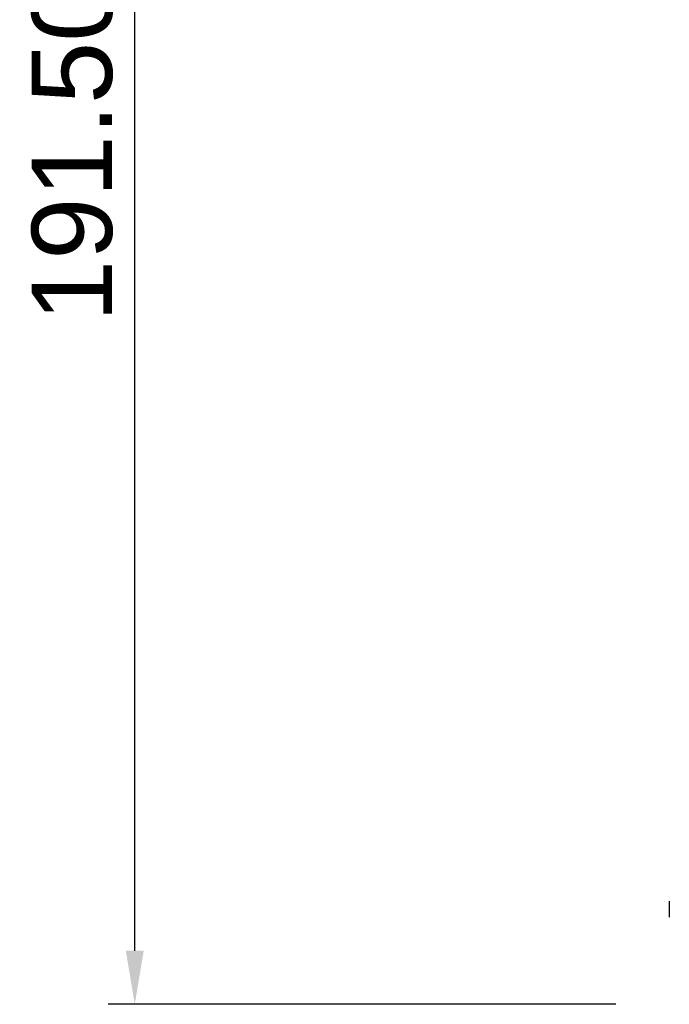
# Model space of a CAD drawing. Header units: millimetres. Extents: x -5878 to -4878, y 4408 to 5408.
# Tile 27 of 119: x -5565 to -5492, y 5046 to 5156. Entities that reach past the tile are written whole.
import ezdxf

# ---------------------------------------------------------------- set-up
doc = ezdxf.new("R2010")
doc.units = ezdxf.units.MM
doc.layers.add('SHOW Mini_Safetyfree Holder', color=7, linetype='Continuous', true_color=0x000000)
doc.styles.add('Arial Standard', font='txt')
doc.dimstyles.get("Standard").update_dxf_attribs({"dimscale": 10, "dimtxt": 2.5, "dimasz": 3, "dimexe": 1, "dimexo": 0.5, "dimgap": 0.8, "dimtad": 1, "dimtoh": 1, "dimzin": 1, "dimdsep": 46, "dimtxsty": 'Arial Standard', "dimblk": 'OPEN90', "dimcen": 2.5, "dimadec": 1, "dimazin": 1, "dimtfac": 1, "dimtdec": 4, "dimtix": 1, "dimtofl": 0, "dimtmove": 1, "dimatfit": 3, "dimldrblk": 'OPEN90', "dimfxl": 1, "dimtolj": 1, "dimtzin": 1, "dimarcsym": 0})

# ---------------------------------------------------------------- blocks, each defined once
blk = doc.blocks.new('*D3')
at = {"layer": 'Defpoints', "color": 0}
for p in [(-5551.82, 5237.23), (-5491.91, 5237.23), (-5491.91, 5045.73)]:
    blk.add_point(p, dxfattribs=at)
at = {"layer": 'SHOW Mini_Safetyfree Holder', "color": 0, "lineweight": -2}
for p, q in [((-5497.91, 5237.23), (-5554.82, 5237.23)), ((-5551.82, 5051.73), (-5551.82, 5231.23)), ((-5497.91, 5045.73), (-5554.82, 5045.73))]:
    blk.add_line(p, q, dxfattribs=at)
at = {"layer": 'SHOW Mini_Safetyfree Holder', "color": 0}
for points in [[(-5550.82, 5231.23), (-5552.82, 5231.23), (-5551.82, 5237.23)], [(-5552.82, 5051.73), (-5550.82, 5051.73), (-5551.82, 5045.73)]]:
    blk.add_solid(points, dxfattribs=at)
at = {"layer": 'SHOW Mini_Safetyfree Holder', "color": 0, "insert": (-5558.81, 5141.48), "char_height": 9, "attachment_point": 5, "rotation": 90, "style": 'Arial Standard'}
blk.add_mtext('\\A1;191.50', dxfattribs=at)

msp = doc.modelspace()

# ---------------------------------------------------------------- linework, layer by layer
at = {"layer": 'SHOW Mini_Safetyfree Holder', "color": 18, "lineweight": -3, "true_color": 0x000000}
msp.add_lwpolyline([(-5491.901, 5057.304), (-5491.901, 5055.501)], dxfattribs=at)

# ---------------------------------------------------------------- dimensions: what is measured, and where the dimension line sits
at = {"layer": 'SHOW Mini_Safetyfree Holder', "color": 5, "true_color": 0x0000ff}
dim = msp.add_linear_dim(base=(-5551.818, 5237.23), p1=(-5491.908, 5045.73), p2=(-5491.908, 5237.23), angle=90, dimstyle='Standard', override={"dimscale": 3, "dimtxt": 3, "dimasz": 2, "dimexe": 1, "dimexo": 2, "dimgap": 0.8, "dimtad": 1, "dimtih": 0, "dimtoh": 0, "dimdec": 2, "dimzin": 1, "dimtxsty": 'Arial Standard', "dimsah": 0, "dimcen": 2.5, "dimadec": 1, "dimazin": 1, "dimtix": 0, "dimtmove": 0, "dimtzin": 1}, dxfattribs=at)
dim.commit()
dim.dimension.update_dxf_attribs({"geometry": '*D3', "text_midpoint": (-5558.812, 5141.48)})

doc.saveas('drawing.dxf')
